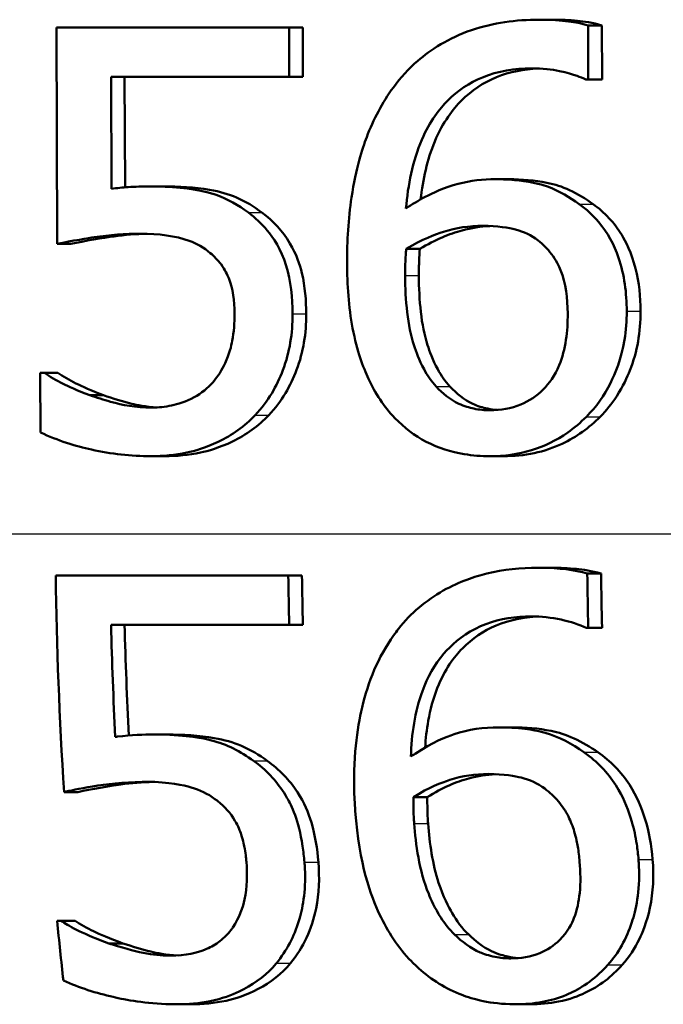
# Model space of a CAD drawing. Header units: millimetres. Extents: x 100 to 2000, y 93 to 2870.
# Tile 13 of 33: x 642.71 to 646.54, y 1537.45 to 1543.31. Entities that reach past the tile are written whole.
import ezdxf

# ---------------------------------------------------------------- set-up
doc = ezdxf.new("R2010")
doc.units = ezdxf.units.MM
doc.header["$LTSCALE"] = 10
doc.layers.add('Visible Edges(ISO)', color=7, linetype='Continuous', lineweight=50)
doc.layers.add('Visible Tangent Edges(ISO)', color=7, linetype='Continuous', lineweight=25)

msp = doc.modelspace()

# ---------------------------------------------------------------- linework, layer by layer
at = {"layer": 'Visible Edges(ISO)'}
for p, q in [((642.9298, 1543.2665), (644.3155, 1543.2665)), ((642.9298, 1543.2665), (642.9344, 1541.978)), ((644.3166, 1542.9727), (644.3155, 1543.2665)), ((644.3155, 1543.2665), (644.3968, 1543.2665)), ((644.3968, 1543.2665), (644.3978, 1542.9727)), ((645.8036, 1543.3131), (645.8856, 1543.3131)), ((646.0974, 1542.9565), (646.0962, 1543.2786)), ((646.0962, 1543.2786), (646.1783, 1543.2786)), ((646.1783, 1543.2786), (646.1794, 1542.9565)), ((643.2571, 1542.3062), (643.2548, 1542.9727)), ((644.3166, 1542.9727), (643.2548, 1542.9727)), ((643.3356, 1542.9727), (643.3379, 1542.3148)), ((644.3166, 1542.9727), (644.3978, 1542.9727)), ((646.0974, 1542.9565), (646.0827, 1542.9565)), ((646.0974, 1542.9565), (646.1794, 1542.9565)), ((643.4858, 1542.3204), (643.5667, 1542.3204)), ((645.5444, 1542.3629), (645.6262, 1542.3629)), ((642.9344, 1541.978), (643.015, 1541.978)), ((645.0122, 1541.9476), (645.0938, 1541.9476)), ((642.8333, 1541.2102), (642.8577, 1541.2102)), ((642.8333, 1541.2102), (642.8346, 1540.8556)), ((642.8577, 1541.2102), (642.9384, 1541.2102)), ((643.1289, 1541.0765), (643.2097, 1541.0765)), ((643.4935, 1540.7138), (643.5745, 1540.7138)), ((645.5108, 1540.7138), (645.5926, 1540.7138)), ((645.7983, 1540.0489), (645.8803, 1540.0489)), ((642.9252, 1540.0023), (644.3107, 1540.0023)), ((644.3107, 1540.0023), (644.392, 1540.0023)), ((646.0912, 1540.0145), (646.1733, 1540.0145)), ((644.3164, 1539.7086), (643.2547, 1539.7086)), ((644.3164, 1539.7086), (644.3978, 1539.7086)), ((646.0974, 1539.6924), (646.0828, 1539.6924)), ((646.0974, 1539.6924), (646.1797, 1539.6924)), ((645.5649, 1539.0988), (645.6473, 1539.0988)), ((643.5082, 1539.0562), (643.5897, 1539.0562)), ((642.9753, 1538.7138), (643.0571, 1538.7138)), ((645.0554, 1538.6834), (645.1381, 1538.6834)), ((642.9338, 1537.946), (642.9582, 1537.946)), ((642.9582, 1537.946), (643.0412, 1537.946)), ((643.2424, 1537.8123), (643.3258, 1537.8123)), ((643.6463, 1537.4497), (643.7307, 1537.4497)), ((645.665, 1537.4497), (645.7504, 1537.4497))]:
    msp.add_line(p, q, dxfattribs=at)
for points, knots in [([(645.8036, 1543.3131), (645.6672, 1543.3131), (645.531, 1543.2954), (645.264, 1543.2037), (645.1576, 1543.1338), (645.0267, 1543.0209), (644.9785, 1542.9682), (644.9363, 1542.9099)], [-0.08071298, -0.08071298, -0.08071298, -0.08071298, -0.05220625, -0.05220625, -0.02169326, -0.02169326, 0, 0, 0, 0]), ([(646.0962, 1543.2786), (646.0671, 1543.288), (646.0024, 1543.3057), (645.8546, 1543.3126), (645.8291, 1543.3131), (645.8036, 1543.3131)], [-0.04474916, -0.04474916, -0.04474916, -0.04474916, -0.00770335, -0.00770335, 0, 0, 0, 0]), ([(645.8856, 1543.3131), (645.9345, 1543.3131), (645.9839, 1543.3111), (646.0689, 1543.3029), (646.1243, 1543.2961), (646.1783, 1543.2786)], [0, 0, 0, 0, 0.01480014, 0.01480014, 0.02581261, 0.02581261, 0.02581261, 0.02581261]), ([(645.0113, 1542.1887), (645.0234, 1542.3274), (645.0507, 1542.4708), (645.1544, 1542.7109), (645.2121, 1542.783), (645.3202, 1542.8912), (645.3889, 1542.9376), (645.5596, 1543.008), (645.6586, 1543.0234), (645.7588, 1543.0234)], [-0.09982403, -0.09982403, -0.09982403, -0.09982403, -0.0764295, -0.0764295, -0.05585639, -0.05585639, -0.03030662, -0.03030662, 0, 0, 0, 0]), ([(645.7993, 1543.0225), (645.714, 1543.0187), (645.6301, 1543.003), (645.4718, 1542.9384), (645.4023, 1542.8916), (645.2919, 1542.7811), (645.232, 1542.7057), (645.1377, 1542.4791), (645.112, 1542.3602), (645.0984, 1542.2427)], [0.00417904, 0.00417904, 0.00417904, 0.00417904, 0.03009296, 0.03009296, 0.05590946, 0.05590946, 0.07719874, 0.07719874, 0.09664807, 0.09664807, 0.09664807, 0.09664807]), ([(645.7588, 1543.0234), (645.8932, 1543.0234), (645.9813, 1542.9951), (646.0477, 1542.9721), (646.0661, 1542.9649), (646.0827, 1542.9565)], [-0.02127018, -0.02127018, -0.02127018, -0.02127018, -0.00561081, -0.00561081, 0, 0, 0, 0]), ([(644.9363, 1542.9099), (644.8697, 1542.8189), (644.8175, 1542.7194), (644.752, 1542.5464), (644.7129, 1542.4277), (644.668, 1542.1261), (644.6603, 1541.9947), (644.6608, 1541.8645)], [-0.1740658, -0.1740658, -0.1740658, -0.1740658, -0.091492, -0.091492, -0.0390523, -0.0390523, 0, 0, 0, 0]), ([(643.4858, 1542.3204), (643.4438, 1542.3204), (643.3963, 1542.3187), (643.324, 1542.314), (643.2905, 1542.3106), (643.2571, 1542.3062)], [-0.0221156, -0.0221156, -0.0221156, -0.0221156, -0.01027317, -0.01027317, 0, 0, 0, 0]), ([(644.0726, 1542.1644), (644.014, 1542.2085), (643.9505, 1542.2446), (643.8524, 1542.2797), (643.7862, 1542.3008), (643.607, 1542.3181), (643.5457, 1542.3204), (643.4858, 1542.3204)], [-0.1404717, -0.1404717, -0.1404717, -0.1404717, -0.0548033, -0.0548033, -0.0182573, -0.0182573, 0, 0, 0, 0]), ([(643.5667, 1542.3204), (643.6567, 1542.3204), (643.7529, 1542.3153), (643.9043, 1542.289), (643.9533, 1542.2748), (644.0561, 1542.2303), (644.1066, 1542.1999), (644.1537, 1542.1644)], [0, 0, 0, 0, 0.02743934, 0.02743934, 0.04671317, 0.04671317, 0.06797675, 0.06797675, 0.06797675, 0.06797675]), ([(645.5444, 1542.3629), (645.4695, 1542.3629), (645.395, 1542.3548), (645.2391, 1542.3142), (645.1702, 1542.281), (645.086, 1542.2367), (645.048, 1542.2137), (645.0113, 1542.1887)], [-0.04212185, -0.04212185, -0.04212185, -0.04212185, -0.02878752, -0.02878752, -0.01343053, -0.01343053, 0, 0, 0, 0]), ([(646.0435, 1542.215), (645.987, 1542.2558), (645.9248, 1542.2925), (645.8355, 1542.3259), (645.7758, 1542.3464), (645.6314, 1542.3611), (645.5877, 1542.3629), (645.5444, 1542.3629)], [-0.1275873, -0.1275873, -0.1275873, -0.1275873, -0.043921, -0.043921, -0.0130989, -0.0130989, 0, 0, 0, 0]), ([(645.6262, 1542.3629), (645.7006, 1542.3629), (645.7777, 1542.3575), (645.8997, 1542.3324), (645.9407, 1542.3192), (646.0346, 1542.2757), (646.0817, 1542.2467), (646.1256, 1542.215)], [0, 0, 0, 0, 0.02251533, 0.02251533, 0.03763457, 0.03763457, 0.05417302, 0.05417302, 0.05417302, 0.05417302]), ([(646.3263, 1541.5769), (646.3259, 1541.6845), (646.3125, 1541.7934), (646.2509, 1541.9736), (646.2125, 1542.045), (646.1249, 1542.1487), (646.0862, 1542.1841), (646.0435, 1542.215)], [-0.07325115, -0.07325115, -0.07325115, -0.07325115, -0.04081715, -0.04081715, -0.01588695, -0.01588695, 0, 0, 0, 0]), ([(646.1256, 1542.215), (646.1943, 1542.1652), (646.2517, 1542.1046), (646.3203, 1541.9928), (646.3547, 1541.9271), (646.3997, 1541.748), (646.4082, 1541.662), (646.4085, 1541.5769)], [0, 0, 0, 0, 0.02558478, 0.02558478, 0.0394103, 0.0394103, 0.05123842, 0.05123842, 0.05123842, 0.05123842]), ([(644.336, 1541.5607), (644.3357, 1541.6558), (644.3263, 1541.7566), (644.2673, 1541.9494), (644.2208, 1542.0144), (644.1514, 1542.0986), (644.114, 1542.1337), (644.0726, 1542.1644)], [-0.04834214, -0.04834214, -0.04834214, -0.04834214, -0.03287636, -0.03287636, -0.01559526, -0.01559526, 0, 0, 0, 0]), ([(644.1537, 1542.1644), (644.2212, 1542.1144), (644.2769, 1542.0535), (644.359, 1541.9161), (644.3791, 1541.8564), (644.4103, 1541.7248), (644.417, 1541.6411), (644.4173, 1541.5607)], [0, 0, 0, 0, 0.02539361, 0.02539361, 0.04814278, 0.04814278, 0.08153741, 0.08153741, 0.08153741, 0.08153741]), ([(645.0122, 1541.9476), (645.1081, 1542.0061), (645.1855, 1542.0345), (645.3108, 1542.0738), (645.3887, 1542.0854), (645.4684, 1542.0854)], [-0.03978476, -0.03978476, -0.03978476, -0.03978476, -0.02413959, -0.02413959, 0, 0, 0, 0]), ([(645.5106, 1542.0844), (645.455, 1542.0817), (645.4002, 1542.0732), (645.2714, 1542.0384), (645.187, 1542.0045), (645.0938, 1541.9476)], [0.00401367, 0.00401367, 0.00401367, 0.00401367, 0.02094708, 0.02094708, 0.04444457, 0.04444457, 0.04444457, 0.04444457]), ([(645.4684, 1542.0854), (645.5548, 1542.0854), (645.6259, 1542.0733), (645.7133, 1542.0506), (645.7577, 1542.0289), (645.7979, 1541.9983)], [-0.02731908, -0.02731908, -0.02731908, -0.02731908, -0.01523348, -0.01523348, 0, 0, 0, 0]), ([(642.9344, 1541.978), (643.0191, 1541.9965), (643.1272, 1542.0132), (643.2467, 1542.0317), (643.3389, 1542.0388), (643.4316, 1542.0388)], [-0.0369159, -0.0369159, -0.0369159, -0.0369159, -0.02828986, -0.02828986, 0, 0, 0, 0]), ([(643.4681, 1542.0382), (643.403, 1542.0366), (643.3381, 1542.0315), (643.2079, 1542.0142), (643.0948, 1541.9954), (643.015, 1541.978)], [0.00451522, 0.00451522, 0.00451522, 0.00451522, 0.02442337, 0.02442337, 0.04461744, 0.04461744, 0.04461744, 0.04461744]), ([(643.4316, 1542.0388), (643.5357, 1542.0388), (643.6394, 1542.0259), (643.766, 1541.9794), (643.8084, 1541.9557), (643.8456, 1541.9233)], [-0.04098545, -0.04098545, -0.04098545, -0.04098545, -0.01489334, -0.01489334, 0, 0, 0, 0]), ([(645.7979, 1541.9983), (645.8277, 1541.9746), (645.8545, 1541.9479), (645.9047, 1541.8815), (645.9214, 1541.8474), (645.9631, 1541.7442), (645.9745, 1541.6543), (645.9748, 1541.5627)], [-0.04491466, -0.04491466, -0.04491466, -0.04491466, -0.03693133, -0.03693133, -0.02747778, -0.02747778, 0, 0, 0, 0]), ([(643.8456, 1541.9233), (643.8697, 1541.9037), (643.8912, 1541.8814), (643.9341, 1541.8234), (643.9483, 1541.7927), (643.9813, 1541.7118), (643.9902, 1541.6376), (643.9905, 1541.5627)], [-0.03464365, -0.03464365, -0.03464365, -0.03464365, -0.02937599, -0.02937599, -0.0224748, -0.0224748, 0, 0, 0, 0]), ([(645.0065, 1541.7896), (645.0065, 1541.8118), (645.0067, 1541.8361), (645.0081, 1541.8761), (645.0093, 1541.8939), (645.0109, 1541.9236), (645.0116, 1541.9356), (645.0122, 1541.9476)], [-0.01563156, -0.01563156, -0.01563156, -0.01563156, -0.00893965, -0.00893965, -0.0036009, -0.0036009, 0, 0, 0, 0]), ([(645.0938, 1541.9476), (645.0925, 1541.924), (645.0912, 1541.9003), (645.0893, 1541.8676), (645.0879, 1541.8388), (645.0881, 1541.7896)], [0, 0, 0, 0, 0.007095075, 0.007095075, 0.009826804, 0.009826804, 0.009826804, 0.009826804]), ([(644.6608, 1541.8645), (644.6613, 1541.736), (644.6701, 1541.6027), (644.7197, 1541.3371), (644.7564, 1541.2431), (644.8278, 1541.089), (644.879, 1541.0084), (644.9454, 1540.9407)], [-0.0714916, -0.0714916, -0.0714916, -0.0714916, -0.05105607, -0.05105607, -0.02856781, -0.02856781, 0, 0, 0, 0]), ([(645.1914, 1541.1291), (645.1627, 1541.1593), (645.1388, 1541.1946), (645.0899, 1541.2847), (645.07, 1541.3405), (645.0199, 1541.4923), (645.0071, 1541.6428), (645.0065, 1541.7896)], [-0.06291805, -0.06291805, -0.06291805, -0.06291805, -0.05524939, -0.05524939, -0.04405224, -0.04405224, 0, 0, 0, 0]), ([(645.0881, 1541.7896), (645.0886, 1541.6438), (645.1013, 1541.4947), (645.1508, 1541.3422), (645.1707, 1541.2861), (645.2203, 1541.1947), (645.2442, 1541.1593), (645.273, 1541.1291)], [0, 0, 0, 0, 0.04373149, 0.04373149, 0.05532133, 0.05532133, 0.06311555, 0.06311555, 0.06311555, 0.06311555]), ([(643.9905, 1541.5627), (643.9907, 1541.5086), (643.9868, 1541.4535), (643.9709, 1541.3708), (643.9593, 1541.3219), (643.9151, 1541.2269), (643.8914, 1541.1895), (643.8626, 1541.1555)], [-0.06393969, -0.06393969, -0.06393969, -0.06393969, -0.0315425, -0.0315425, -0.01345898, -0.01345898, 0, 0, 0, 0]), ([(644.1138, 1540.959), (644.1902, 1541.0403), (644.2429, 1541.1321), (644.319, 1541.3336), (644.3364, 1541.4459), (644.336, 1541.5607)], [-0.06473716, -0.06473716, -0.06473716, -0.06473716, -0.03444034, -0.03444034, 0, 0, 0, 0]), ([(644.4173, 1541.5607), (644.4177, 1541.4463), (644.4003, 1541.3344), (644.3246, 1541.133), (644.2717, 1541.0406), (644.195, 1540.959)], [0, 0, 0, 0, 0.03430046, 0.03430046, 0.06471319, 0.06471319, 0.06471319, 0.06471319]), ([(645.9748, 1541.5627), (645.9752, 1541.4599), (645.9633, 1541.3504), (645.8982, 1541.1925), (645.8651, 1541.147), (645.7899, 1541.0722), (645.7457, 1541.0422), (645.6372, 1540.9972), (645.575, 1540.9873), (645.5119, 1540.9873)], [-0.07468789, -0.07468789, -0.07468789, -0.07468789, -0.05108298, -0.05108298, -0.03552096, -0.03552096, -0.01911228, -0.01911228, 0, 0, 0, 0]), ([(646.0857, 1540.9488), (646.1447, 1541.0073), (646.1919, 1541.0751), (646.2577, 1541.206), (646.2939, 1541.2903), (646.3224, 1541.463), (646.3265, 1541.5199), (646.3263, 1541.5769)], [-0.09916084, -0.09916084, -0.09916084, -0.09916084, -0.05253102, -0.05253102, -0.01710158, -0.01710158, 0, 0, 0, 0]), ([(646.4085, 1541.5769), (646.409, 1541.4552), (646.3896, 1541.3364), (646.3297, 1541.1859), (646.3045, 1541.1294), (646.2378, 1541.0265), (646.2051, 1540.9857), (646.1678, 1540.9488)], [0, 0, 0, 0, 0.03651221, 0.03651221, 0.04864937, 0.04864937, 0.05773725, 0.05773725, 0.05773725, 0.05773725]), ([(643.1289, 1541.0765), (643.0505, 1541.1054), (642.9987, 1541.1303), (642.9295, 1541.1652), (642.888, 1541.188), (642.8577, 1541.2102)], [-0.02001561, -0.02001561, -0.02001561, -0.02001561, -0.01138252, -0.01138252, 0, 0, 0, 0]), ([(642.9384, 1541.2102), (642.9678, 1541.1886), (643.0079, 1541.1665), (643.083, 1541.1284), (643.1352, 1541.104), (643.2097, 1541.0765)], [0, 0, 0, 0, 0.01107374, 0.01107374, 0.0218186, 0.0218186, 0.0218186, 0.0218186]), ([(643.8626, 1541.1555), (643.8304, 1541.1188), (643.7933, 1541.0883), (643.7014, 1541.0376), (643.6518, 1541.0237), (643.5771, 1541.0076), (643.5381, 1541.0035), (643.4987, 1541.0035)], [-0.03296514, -0.03296514, -0.03296514, -0.03296514, -0.02327463, -0.02327463, -0.01202632, -0.01202632, 0, 0, 0, 0]), ([(645.5119, 1540.9873), (645.4795, 1540.9873), (645.4473, 1540.9904), (645.39, 1541.0024), (645.3573, 1541.0115), (645.2745, 1541.0504), (645.2298, 1541.0875), (645.1914, 1541.1291)], [-0.04078037, -0.04078037, -0.04078037, -0.04078037, -0.02763675, -0.02763675, -0.01707028, -0.01707028, 0, 0, 0, 0]), ([(645.273, 1541.1291), (645.312, 1541.0869), (645.3574, 1541.0493), (645.4373, 1541.0126), (645.4687, 1541.0029), (645.5171, 1540.993), (645.5357, 1540.9904), (645.5543, 1540.9889)], [0, 0, 0, 0, 0.01732082, 0.01732082, 0.0265694, 0.0265694, 0.0322248, 0.0322248, 0.0322248, 0.0322248]), ([(643.4987, 1541.0035), (643.3965, 1541.0035), (643.3266, 1541.0173), (643.2102, 1541.0496), (643.1691, 1541.0626), (643.1289, 1541.0765)], [-0.03678904, -0.03678904, -0.03678904, -0.03678904, -0.01293206, -0.01293206, 0, 0, 0, 0]), ([(643.2097, 1541.0765), (643.2647, 1541.0575), (643.3223, 1541.0398), (643.4078, 1541.019), (643.4568, 1541.0079), (643.5327, 1541.0045)], [0, 0, 0, 0, 0.01771771, 0.01771771, 0.02679412, 0.02679412, 0.02679412, 0.02679412]), ([(643.4935, 1540.7138), (643.5648, 1540.7138), (643.6361, 1540.7203), (643.7509, 1540.7451), (643.8167, 1540.7628), (643.976, 1540.8394), (644.0507, 1540.8916), (644.1138, 1540.959)], [-0.09365657, -0.09365657, -0.09365657, -0.09365657, -0.05370103, -0.05370103, -0.02790607, -0.02790607, 0, 0, 0, 0]), ([(644.195, 1540.959), (644.1329, 1540.8928), (644.0597, 1540.8412), (643.9002, 1540.7635), (643.8321, 1540.7451), (643.7173, 1540.7204), (643.6459, 1540.7138), (643.5745, 1540.7138)], [0, 0, 0, 0, 0.02741646, 0.02741646, 0.05391254, 0.05391254, 0.09523222, 0.09523222, 0.09523222, 0.09523222]), ([(644.9454, 1540.9407), (645, 1540.8834), (645.062, 1540.836), (645.2032, 1540.7628), (645.2795, 1540.7388), (645.4087, 1540.7175), (645.4597, 1540.7138), (645.5108, 1540.7138)], [-0.06352631, -0.06352631, -0.06352631, -0.06352631, -0.03966536, -0.03966536, -0.01546376, -0.01546376, 0, 0, 0, 0]), ([(645.5108, 1540.7138), (645.5953, 1540.7138), (645.679, 1540.7246), (645.8356, 1540.7725), (645.9071, 1540.8073), (646.0144, 1540.8827), (646.0514, 1540.9142), (646.0857, 1540.9488)], [-0.06612013, -0.06612013, -0.06612013, -0.06612013, -0.03955669, -0.03955669, -0.01469985, -0.01469985, 0, 0, 0, 0]), ([(646.1678, 1540.9488), (646.1017, 1540.8823), (646.0269, 1540.8281), (645.8885, 1540.7628), (645.8331, 1540.7444), (645.7149, 1540.7195), (645.6539, 1540.7138), (645.5926, 1540.7138)], [0, 0, 0, 0, 0.02825404, 0.02825404, 0.04623598, 0.04623598, 0.06480489, 0.06480489, 0.06480489, 0.06480489]), ([(642.8346, 1540.8556), (642.9359, 1540.806), (643.0452, 1540.7743), (643.2552, 1540.727), (643.3736, 1540.7138), (643.4935, 1540.7138)], [-0.0656681, -0.0656681, -0.0656681, -0.0656681, -0.03657044, -0.03657044, 0, 0, 0, 0]), ([(645.7983, 1540.0489), (645.6955, 1540.0489), (645.5926, 1540.0389), (645.4222, 1539.9978), (645.3316, 1539.9686), (645.1302, 1539.8544), (645.0408, 1539.7793), (644.957, 1539.6729), (644.9471, 1539.6594), (644.9375, 1539.6458)], [-0.1235978, -0.1235978, -0.1235978, -0.1235978, -0.0752704, -0.0752704, -0.0410428, -0.0410428, -0.0050654, -0.0050654, 0, 0, 0, 0]), ([(646.0912, 1540.0145), (646.0162, 1540.0386), (645.9227, 1540.0477), (645.8107, 1540.0489), (645.8045, 1540.0489), (645.7983, 1540.0489)], [-0.03389576, -0.03389576, -0.03389576, -0.03389576, -0.00187631, -0.00187631, 0, 0, 0, 0]), ([(645.8803, 1540.0489), (645.9292, 1540.0489), (645.9786, 1540.0469), (646.0636, 1540.0387), (646.1191, 1540.0319), (646.1733, 1540.0145)], [0, 0, 0, 0, 0.01480826, 0.01480826, 0.02581234, 0.02581234, 0.02581234, 0.02581234]), ([(645.0404, 1538.9245), (645.0448, 1539.056), (645.0638, 1539.1919), (645.1392, 1539.3965), (645.1806, 1539.4725), (645.2783, 1539.5861), (645.3393, 1539.6429), (645.5071, 1539.7281), (645.5965, 1539.7498), (645.7116, 1539.7584), (645.7345, 1539.7592), (645.7574, 1539.7592)], [-0.1639962, -0.1639962, -0.1639962, -0.1639962, -0.1037424, -0.1037424, -0.0640634, -0.0640634, -0.0349817, -0.0349817, -0.006931, -0.006931, 0, 0, 0, 0]), ([(645.7981, 1539.7583), (645.7124, 1539.7545), (645.6281, 1539.7387), (645.4726, 1539.674), (645.4056, 1539.6284), (645.2987, 1539.5195), (645.2423, 1539.4458), (645.1733, 1539.2702), (645.156, 1539.2042), (645.1348, 1539.0854), (645.1288, 1539.0322), (645.1254, 1538.979)], [0.00418381, 0.00418381, 0.00418381, 0.00418381, 0.03021669, 0.03021669, 0.05527965, 0.05527965, 0.07654739, 0.07654739, 0.08839443, 0.08839443, 0.09771241, 0.09771241, 0.09771241, 0.09771241]), ([(645.7574, 1539.7592), (645.8174, 1539.7592), (645.8774, 1539.7535), (645.9644, 1539.7338), (646.0247, 1539.7189), (646.0754, 1539.696), (646.0791, 1539.6942), (646.0828, 1539.6924)], [-0.04882119, -0.04882119, -0.04882119, -0.04882119, -0.01674831, -0.01674831, -0.00123839, -0.00123839, 0, 0, 0, 0]), ([(644.9375, 1539.6458), (644.846, 1539.5164), (644.7856, 1539.371), (644.7207, 1539.0935), (644.6944, 1538.9154), (644.7064, 1538.6462), (644.7077, 1538.6233), (644.7093, 1538.6004)], [-0.1756829, -0.1756829, -0.1756829, -0.1756829, -0.0818804, -0.0818804, -0.00698, -0.00698, 0, 0, 0, 0]), ([(645.5649, 1539.0988), (645.4739, 1539.0988), (645.3838, 1539.0868), (645.2529, 1539.0427), (645.1683, 1539.0103), (645.0573, 1538.9363), (645.0488, 1538.9305), (645.0404, 1538.9245)], [-0.1122425, -0.1122425, -0.1122425, -0.1122425, -0.0408458, -0.0408458, -0.0031403, -0.0031403, 0, 0, 0, 0]), ([(646.0714, 1538.9509), (646.0015, 1538.9994), (645.9231, 1539.0428), (645.8007, 1539.0776), (645.7223, 1539.0957), (645.5863, 1539.0986), (645.5756, 1539.0988), (645.5649, 1539.0988)], [-0.1173807, -0.1173807, -0.1173807, -0.1173807, -0.0411946, -0.0411946, -0.0032357, -0.0032357, 0, 0, 0, 0]), ([(645.6473, 1539.0988), (645.7228, 1539.0988), (645.801, 1539.0932), (645.9204, 1539.0684), (645.9627, 1539.0558), (646.0617, 1539.0105), (646.1095, 1538.9819), (646.1542, 1538.9509)], [0, 0, 0, 0, 0.02285813, 0.02285813, 0.03674655, 0.03674655, 0.05061295, 0.05061295, 0.05061295, 0.05061295]), ([(643.5082, 1539.0562), (643.4526, 1539.0562), (643.3768, 1539.0542), (643.2887, 1539.0432), (643.2844, 1539.0426), (643.2801, 1539.042)], [-0.02717375, -0.02717375, -0.02717375, -0.02717375, -0.00132215, -0.00132215, 0, 0, 0, 0]), ([(644.1029, 1538.9002), (644.0266, 1538.9555), (643.9434, 1538.9981), (643.8035, 1539.0339), (643.7092, 1539.053), (643.5352, 1539.0561), (643.5217, 1539.0562), (643.5082, 1539.0562)], [-0.1427721, -0.1427721, -0.1427721, -0.1427721, -0.0530224, -0.0530224, -0.0041207, -0.0041207, 0, 0, 0, 0]), ([(643.5897, 1539.0562), (643.6813, 1539.0562), (643.7791, 1539.051), (643.93, 1539.0244), (643.98, 1539.0103), (644.086, 1538.9648), (644.1369, 1538.9349), (644.1849, 1538.9002)], [0, 0, 0, 0, 0.02790697, 0.02790697, 0.04638885, 0.04638885, 0.06569391, 0.06569391, 0.06569391, 0.06569391]), ([(646.3964, 1538.3127), (646.3939, 1538.3427), (646.3904, 1538.3728), (646.379, 1538.4477), (646.3695, 1538.4926), (646.3383, 1538.6023), (646.3125, 1538.6667), (646.2329, 1538.8048), (646.1745, 1538.8719), (646.0925, 1538.9357), (646.082, 1538.9434), (646.0714, 1538.9509)], [-0.07496896, -0.07496896, -0.07496896, -0.07496896, -0.06575475, -0.06575475, -0.05184719, -0.05184719, -0.03117264, -0.03117264, -0.00390144, -0.00390144, 0, 0, 0, 0]), ([(646.1542, 1538.9509), (646.2293, 1538.8985), (646.2923, 1538.8344), (646.3873, 1538.6882), (646.4155, 1538.6183), (646.4592, 1538.4771), (646.4733, 1538.3947), (646.4803, 1538.3127)], [0, 0, 0, 0, 0.02748601, 0.02748601, 0.05241721, 0.05241721, 0.08440806, 0.08440806, 0.08440806, 0.08440806]), ([(644.4066, 1538.2965), (644.404, 1538.3284), (644.4004, 1538.3605), (644.3723, 1538.5469), (644.33, 1538.6325), (644.258, 1538.7576), (644.2006, 1538.8243), (644.1212, 1538.8868), (644.1121, 1538.8936), (644.1029, 1538.9002)], [-0.05015415, -0.05015415, -0.05015415, -0.05015415, -0.04677551, -0.04677551, -0.03035195, -0.03035195, -0.00340648, -0.00340648, 0, 0, 0, 0]), ([(644.1849, 1538.9002), (644.2569, 1538.849), (644.317, 1538.7864), (644.4052, 1538.6508), (644.4299, 1538.5921), (644.4705, 1538.4556), (644.483, 1538.3746), (644.4896, 1538.2965)], [0, 0, 0, 0, 0.02654922, 0.02654922, 0.04858621, 0.04858621, 0.07625758, 0.07625758, 0.07625758, 0.07625758]), ([(645.0554, 1538.6834), (645.1475, 1538.7419), (645.2234, 1538.7703), (645.3467, 1538.8097), (645.424, 1538.8212), (645.5033, 1538.8212)], [-0.0395003, -0.0395003, -0.0395003, -0.0395003, -0.02401869, -0.02401869, 0, 0, 0, 0]), ([(645.546, 1538.8202), (645.4914, 1538.8175), (645.4377, 1538.8092), (645.3125, 1538.7751), (645.2289, 1538.7411), (645.1381, 1538.6834)], [0.00405585, 0.00405585, 0.00405585, 0.00405585, 0.02071406, 0.02071406, 0.04360857, 0.04360857, 0.04360857, 0.04360857]), ([(645.5033, 1538.8212), (645.5935, 1538.8212), (645.6643, 1538.8081), (645.7484, 1538.7874), (645.7953, 1538.7653), (645.838, 1538.7341)], [-0.02610209, -0.02610209, -0.02610209, -0.02610209, -0.01587951, -0.01587951, 0, 0, 0, 0]), ([(642.9753, 1538.7138), (643.0331, 1538.7266), (643.2159, 1538.7707), (643.4494, 1538.7745), (643.4592, 1538.7746), (643.469, 1538.7746)], [-0.07126969, -0.07126969, -0.07126969, -0.07126969, -0.00298266, -0.00298266, 0, 0, 0, 0]), ([(643.506, 1538.7741), (643.4412, 1538.7724), (643.3768, 1538.7674), (643.2475, 1538.75), (643.1359, 1538.7313), (643.0571, 1538.7138)], [0.00456857, 0.00456857, 0.00456857, 0.00456857, 0.0243724, 0.0243724, 0.04452491, 0.04452491, 0.04452491, 0.04452491]), ([(643.469, 1538.7746), (643.6003, 1538.7746), (643.688, 1538.7543), (643.7828, 1538.7262), (643.8308, 1538.7038), (643.8792, 1538.6679), (643.8847, 1538.6636), (643.8901, 1538.6591)], [-0.0320006, -0.0320006, -0.0320006, -0.0320006, -0.01812509, -0.01812509, -0.00209151, -0.00209151, 0, 0, 0, 0]), ([(645.0603, 1538.5254), (645.0581, 1538.5544), (645.0564, 1538.5835), (645.0558, 1538.6362), (645.0556, 1538.6598), (645.0554, 1538.6834)], [-0.01603906, -0.01603906, -0.01603906, -0.01603906, -0.00719061, -0.00719061, 0, 0, 0, 0]), ([(645.1381, 1538.6834), (645.1383, 1538.66), (645.1386, 1538.6366), (645.1392, 1538.5839), (645.141, 1538.5546), (645.1432, 1538.5254)], [0, 0, 0, 0, 0.00712892, 0.00712892, 0.01604871, 0.01604871, 0.01604871, 0.01604871]), ([(645.838, 1538.7341), (645.8678, 1538.7116), (645.895, 1538.6863), (645.9425, 1538.6299), (645.9624, 1538.5998), (645.9932, 1538.5387), (646.0046, 1538.5087), (646.019, 1538.4608), (646.0235, 1538.4429), (646.0301, 1538.4128), (646.0325, 1538.4006), (646.0397, 1538.3587), (646.0433, 1538.3285), (646.0458, 1538.2985)], [-0.05003563, -0.05003563, -0.05003563, -0.05003563, -0.03895249, -0.03895249, -0.02811431, -0.02811431, -0.01854439, -0.01854439, -0.01296538, -0.01296538, -0.00919325, -0.00919325, 0, 0, 0, 0]), ([(643.8901, 1538.6591), (643.9319, 1538.6269), (643.966, 1538.5881), (644.0119, 1538.5106), (644.023, 1538.4825), (644.0359, 1538.4434), (644.0406, 1538.4262), (644.047, 1538.3978), (644.0493, 1538.3865), (644.054, 1538.3589), (644.0563, 1538.3425), (644.0592, 1538.3169), (644.0601, 1538.3077), (644.0608, 1538.2985)], [-0.03378137, -0.03378137, -0.03378137, -0.03378137, -0.02379195, -0.02379195, -0.01669081, -0.01669081, -0.01133217, -0.01133217, -0.00785239, -0.00785239, -0.00282157, -0.00282157, 0, 0, 0, 0]), ([(644.7093, 1538.6004), (644.7317, 1538.2816), (644.8029, 1538.0936), (644.9026, 1537.8832), (644.9643, 1537.7869), (645.0533, 1537.6959), (645.0634, 1537.6861), (645.0738, 1537.6766)], [-0.07485195, -0.07485195, -0.07485195, -0.07485195, -0.03834357, -0.03834357, -0.00424233, -0.00424233, 0, 0, 0, 0]), ([(645.3007, 1537.865), (645.269, 1537.8951), (645.2417, 1537.9304), (645.184, 1538.021), (645.1592, 1538.0768), (645.0898, 1538.2431), (645.0689, 1538.4073), (645.0603, 1538.5254)], [-0.04950326, -0.04950326, -0.04950326, -0.04950326, -0.04406377, -0.04406377, -0.03604881, -0.03604881, 0, 0, 0, 0]), ([(645.1432, 1538.5254), (645.1519, 1538.4091), (645.17, 1538.284), (645.233, 1538.0893), (645.2649, 1538.03), (645.3134, 1537.9468), (645.3459, 1537.9019), (645.3849, 1537.865)], [0, 0, 0, 0, 0.0355153, 0.0355153, 0.06246321, 0.06246321, 0.09588803, 0.09588803, 0.09588803, 0.09588803]), ([(644.0608, 1538.2985), (644.067, 1538.224), (644.0662, 1538.1459), (644.0403, 1538.0284), (644.0207, 1537.967), (643.9764, 1537.9018), (643.9726, 1537.8965), (643.9687, 1537.8913)], [-0.0605738, -0.0605738, -0.0605738, -0.0605738, -0.02470402, -0.02470402, -0.00203949, -0.00203949, 0, 0, 0, 0]), ([(644.2399, 1537.6948), (644.3015, 1537.7687), (644.3449, 1537.8532), (644.3943, 1538.0149), (644.4161, 1538.1177), (644.4085, 1538.2713), (644.4077, 1538.2839), (644.4066, 1538.2965)], [-0.1053384, -0.1053384, -0.1053384, -0.1053384, -0.047063, -0.047063, -0.0038607, -0.0038607, 0, 0, 0, 0]), ([(644.4896, 1538.2965), (644.4975, 1538.2029), (644.4941, 1538.1098), (644.4632, 1537.9593), (644.4442, 1537.9006), (644.3938, 1537.7913), (644.3623, 1537.7408), (644.324, 1537.6948)], [0, 0, 0, 0, 0.02871977, 0.02871977, 0.04773754, 0.04773754, 0.06673547, 0.06673547, 0.06673547, 0.06673547]), ([(646.0458, 1538.2985), (646.051, 1538.237), (646.0521, 1538.1738), (646.0409, 1538.0618), (646.0305, 1538.0108), (645.9998, 1537.9324), (645.9759, 1537.8818), (645.8932, 1537.7988), (645.8535, 1537.7723), (645.7537, 1537.7319), (645.6952, 1537.7232), (645.6358, 1537.7232)], [-0.1260515, -0.1260515, -0.1260515, -0.1260515, -0.0870971, -0.0870971, -0.0544066, -0.0544066, -0.0330522, -0.0330522, -0.0179829, -0.0179829, 0, 0, 0, 0]), ([(646.2141, 1537.6847), (646.246, 1537.72), (646.2733, 1537.7587), (646.3213, 1537.8444), (646.3412, 1537.8913), (646.3797, 1538.0086), (646.4063, 1538.1176), (646.3984, 1538.2852), (646.3975, 1538.299), (646.3964, 1538.3127)], [-0.1155675, -0.1155675, -0.1155675, -0.1155675, -0.0844911, -0.0844911, -0.0513565, -0.0513565, -0.0042098, -0.0042098, 0, 0, 0, 0]), ([(646.4803, 1538.3127), (646.4885, 1538.2155), (646.4847, 1538.1188), (646.446, 1537.9374), (646.4179, 1537.873), (646.3747, 1537.783), (646.341, 1537.731), (646.2992, 1537.6847)], [0, 0, 0, 0, 0.0298139, 0.0298139, 0.0574875, 0.0574875, 0.1035708, 0.1035708, 0.1035708, 0.1035708]), ([(643.2424, 1537.8123), (643.0979, 1537.8638), (643.0076, 1537.9137), (642.9641, 1537.942), (642.9611, 1537.944), (642.9582, 1537.946)], [-0.01557494, -0.01557494, -0.01557494, -0.01557494, -0.00107195, -0.00107195, 0, 0, 0, 0]), ([(643.0412, 1537.946), (643.0716, 1537.9252), (643.112, 1537.9038), (643.1889, 1537.8665), (643.2448, 1537.8411), (643.3258, 1537.8123)], [0, 0, 0, 0, 0.01105642, 0.01105642, 0.02189527, 0.02189527, 0.02189527, 0.02189527]), ([(643.9687, 1537.8913), (643.9496, 1537.8669), (643.9278, 1537.8449), (643.8789, 1537.8072), (643.8524, 1537.7918), (643.7929, 1537.7665), (643.7298, 1537.7431), (643.6337, 1537.7395), (643.6267, 1537.7394), (643.6197, 1537.7394)], [-0.07963592, -0.07963592, -0.07963592, -0.07963592, -0.05434057, -0.05434057, -0.02936443, -0.02936443, -0.00214145, -0.00214145, 0, 0, 0, 0]), ([(645.6358, 1537.7232), (645.6044, 1537.7232), (645.5732, 1537.726), (645.5043, 1537.7395), (645.4732, 1537.7504), (645.3957, 1537.783), (645.3447, 1537.8219), (645.3007, 1537.865)], [-0.03064301, -0.03064301, -0.03064301, -0.03064301, -0.02520541, -0.02520541, -0.01854033, -0.01854033, 0, 0, 0, 0]), ([(645.3849, 1537.865), (645.4248, 1537.8261), (645.4702, 1537.7907), (645.5599, 1537.7477), (645.5961, 1537.7387), (645.6382, 1537.7296), (645.6588, 1537.7265), (645.6796, 1537.7248)], [0, 0, 0, 0, 0.01675825, 0.01675825, 0.02981574, 0.02981574, 0.04224648, 0.04224648, 0.04224648, 0.04224648]), ([(643.6197, 1537.7394), (643.5243, 1537.7394), (643.4303, 1537.7514), (643.2565, 1537.8076), (643.2494, 1537.8099), (643.2424, 1537.8123)], [-0.05508287, -0.05508287, -0.05508287, -0.05508287, -0.00223858, -0.00223858, 0, 0, 0, 0]), ([(643.3258, 1537.8123), (643.3802, 1537.7942), (643.4371, 1537.7772), (643.5273, 1537.7553), (643.5785, 1537.744), (643.6548, 1537.7405)], [0, 0, 0, 0, 0.01727865, 0.01727865, 0.02801298, 0.02801298, 0.02801298, 0.02801298]), ([(643.6463, 1537.4497), (643.7132, 1537.4497), (643.7799, 1537.4554), (643.917, 1537.4837), (643.9729, 1537.5051), (644.0939, 1537.5623), (644.1625, 1537.61), (644.2266, 1537.6792), (644.2333, 1537.6869), (644.2399, 1537.6948)], [-0.0586329, -0.0586329, -0.0586329, -0.0586329, -0.04492656, -0.04492656, -0.02967563, -0.02967563, -0.00321967, -0.00321967, 0, 0, 0, 0]), ([(644.324, 1537.6948), (644.2707, 1537.6308), (644.2057, 1537.5802), (644.06, 1537.5032), (643.9954, 1537.4832), (643.872, 1537.4561), (643.8015, 1537.4497), (643.7307, 1537.4497)], [0, 0, 0, 0, 0.02623285, 0.02623285, 0.0514436, 0.0514436, 0.08273216, 0.08273216, 0.08273216, 0.08273216]), ([(645.0738, 1537.6766), (645.1482, 1537.6064), (645.2326, 1537.551), (645.3947, 1537.4854), (645.4937, 1537.455), (645.6411, 1537.4499), (645.6531, 1537.4497), (645.665, 1537.4497)], [-0.1028044, -0.1028044, -0.1028044, -0.1028044, -0.0446093, -0.0446093, -0.0036227, -0.0036227, 0, 0, 0, 0]), ([(645.665, 1537.4497), (645.7186, 1537.4497), (645.772, 1537.454), (645.8734, 1537.4729), (645.9209, 1537.4867), (646.0344, 1537.5343), (646.1143, 1537.5805), (646.1996, 1537.6686), (646.2069, 1537.6765), (646.2141, 1537.6847)], [-0.08668278, -0.08668278, -0.08668278, -0.08668278, -0.06170601, -0.06170601, -0.03823733, -0.03823733, -0.00338104, -0.00338104, 0, 0, 0, 0]), ([(646.2992, 1537.6847), (646.2369, 1537.6142), (646.1635, 1537.5576), (646.0386, 1537.499), (645.9867, 1537.479), (645.8639, 1537.4545), (645.8073, 1537.4497), (645.7504, 1537.4497)], [0, 0, 0, 0, 0.02937143, 0.02937143, 0.04258376, 0.04258376, 0.05343471, 0.05343471, 0.05343471, 0.05343471]), ([(642.9709, 1537.5915), (643.065, 1537.5478), (643.1673, 1537.5163), (643.3422, 1537.4762), (643.4607, 1537.4534), (643.6217, 1537.4498), (643.634, 1537.4497), (643.6463, 1537.4497)], [-0.110215, -0.110215, -0.110215, -0.110215, -0.0490206, -0.0490206, -0.0037508, -0.0037508, 0, 0, 0, 0])]:
    msp.add_open_spline(points, degree=3, knots=knots, dxfattribs=at)
for points in [[(642.9252, 1540.0023), (642.9307, 1539.5851), (642.947, 1539.149), (642.9753, 1538.7138)], [(644.3164, 1539.7086), (644.3139, 1539.8073), (644.312, 1539.9053), (644.3107, 1540.0023)], [(644.392, 1540.0023), (644.3934, 1539.9054), (644.3953, 1539.8073), (644.3978, 1539.7086)], [(646.0974, 1539.6924), (646.0946, 1539.8007), (646.0925, 1539.9082), (646.0912, 1540.0145)], [(646.1733, 1540.0145), (646.1747, 1539.9083), (646.1768, 1539.8008), (646.1797, 1539.6924)], [(643.2801, 1539.042), (643.2686, 1539.2662), (643.2601, 1539.4893), (643.2547, 1539.7086)], [(643.3356, 1539.7086), (643.3411, 1539.4921), (643.3496, 1539.2719), (643.3612, 1539.0506)], [(642.9338, 1537.946), (642.9453, 1537.8268), (642.9578, 1537.7085), (642.9709, 1537.5915)]]:
    msp.add_open_spline(points, degree=3, dxfattribs=at)
at = {"layer": 'Visible Tangent Edges(ISO)'}
for p, q in [((646.0435, 1542.215), (646.1256, 1542.215)), ((644.0726, 1542.1644), (644.1537, 1542.1644)), ((645.0065, 1541.7896), (645.0881, 1541.7896)), ((644.336, 1541.5607), (644.4173, 1541.5607)), ((646.3263, 1541.5769), (646.4085, 1541.5769)), ((645.1914, 1541.1291), (645.273, 1541.1291)), ((644.1138, 1540.959), (644.195, 1540.959)), ((646.0857, 1540.9488), (646.1678, 1540.9488)), ((699.4509, 1540.2486), (636.4939, 1540.2486)), ((646.0714, 1538.9509), (646.1542, 1538.9509)), ((644.1029, 1538.9002), (644.1849, 1538.9002)), ((645.0603, 1538.5254), (645.1432, 1538.5254)), ((644.4066, 1538.2965), (644.4896, 1538.2965)), ((646.3964, 1538.3127), (646.4803, 1538.3127)), ((645.3007, 1537.865), (645.3849, 1537.865)), ((644.2399, 1537.6948), (644.324, 1537.6948)), ((646.2141, 1537.6847), (646.2992, 1537.6847))]:
    msp.add_line(p, q, dxfattribs=at)

doc.saveas('drawing.dxf')
